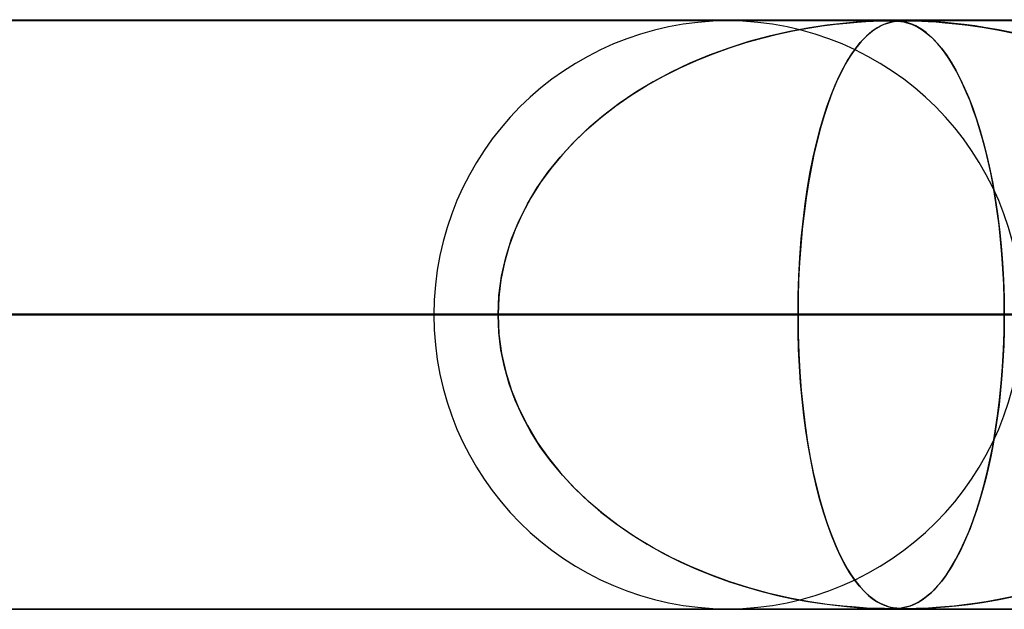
# Model space of a CAD drawing. Header units: millimetres. Extents: x -625 to 625, y -732 to 732.
# Tile 12 of 31: x -189 to -173, y 721 to 732. Entities that reach past the tile are written whole.
import ezdxf

# ---------------------------------------------------------------- set-up
doc = ezdxf.new("R2010")
doc.units = ezdxf.units.MM
doc.layers.add('HIDDEN', color=7, linetype='Continuous')
doc.layers.add('THICK', color=7, linetype='Continuous')

msp = doc.modelspace()

# ---------------------------------------------------------------- linework, layer by layer
at = {"layer": 'HIDDEN'}
for p, q in [((0, 731.49), (-431.662, 731.49)), ((-431.662, 731.49), (0, 731.49)), ((-0.331, 731.48), (-414.007, 731.48)), ((-175.678, 731.393), (-175.456, 731.422)), ((-175.323, 731.436), (-175.589, 731.406)), ((-175.456, 731.422), (-175.257, 731.443)), ((-175.098, 731.456), (-175.323, 731.436)), ((-175.257, 731.443), (-175.082, 731.458)), ((-174.921, 731.468), (-175.098, 731.456)), ((-175.082, 731.458), (-174.931, 731.467)), ((-174.931, 731.467), (-174.806, 731.474)), ((-174.79, 731.474), (-174.921, 731.468)), ((-174.806, 731.474), (-174.702, 731.478)), ((-174.693, 731.478), (-174.79, 731.474)), ((-174.702, 731.478), (-174.617, 731.48)), ((-174.614, 731.479), (-174.693, 731.478)), ((-174.683, 731.393), (-174.619, 731.422)), ((-174.58, 731.436), (-174.658, 731.406)), ((-174.619, 731.422), (-174.56, 731.443)), ((-174.617, 731.48), (-174.546, 731.48)), ((-174.547, 731.48), (-174.614, 731.479)), ((-174.508, 731.456), (-174.58, 731.436)), ((-174.56, 731.443), (-174.503, 731.458)), ((-174.489, 731.48), (-174.547, 731.48)), ((-174.546, 731.48), (-174.487, 731.479)), ((-174.444, 731.468), (-174.508, 731.456)), ((-174.503, 731.458), (-174.449, 731.467)), ((-174.436, 731.478), (-174.489, 731.48)), ((-174.487, 731.479), (-174.434, 731.478)), ((-174.449, 731.467), (-174.396, 731.474)), ((-174.389, 731.474), (-174.444, 731.468)), ((-174.386, 731.475), (-174.436, 731.478)), ((-174.434, 731.478), (-174.385, 731.475)), ((-174.396, 731.474), (-174.342, 731.478)), ((-174.337, 731.478), (-174.389, 731.474)), ((-174.335, 731.469), (-174.386, 731.475)), ((-174.385, 731.475), (-174.336, 731.469)), ((-174.342, 731.478), (-174.286, 731.48)), ((-174.284, 731.479), (-174.337, 731.478)), ((-174.336, 731.469), (-174.286, 731.461)), ((-174.285, 731.461), (-174.335, 731.469)), ((-174.286, 731.48), (-174.225, 731.48)), ((-174.286, 731.461), (-174.234, 731.449)), ((-174.235, 731.45), (-174.285, 731.461)), ((-174.226, 731.48), (-174.284, 731.479)), ((-174.186, 731.435), (-174.235, 731.45)), ((-174.234, 731.449), (-174.177, 731.432)), ((-174.16, 731.48), (-174.226, 731.48)), ((-174.225, 731.48), (-174.157, 731.479)), ((-174.136, 731.416), (-174.186, 731.435)), ((-174.177, 731.432), (-174.116, 731.408)), ((-174.081, 731.478), (-174.16, 731.48)), ((-174.157, 731.479), (-174.078, 731.478)), ((-174.084, 731.393), (-174.136, 731.416)), ((-173.986, 731.475), (-174.081, 731.478)), ((-174.078, 731.478), (-173.984, 731.475)), ((-173.87, 731.469), (-173.986, 731.475)), ((-173.984, 731.475), (-173.872, 731.469)), ((-173.872, 731.469), (-173.74, 731.461)), ((-173.737, 731.461), (-173.87, 731.469)), ((-173.74, 731.461), (-173.585, 731.449)), ((-173.59, 731.45), (-173.737, 731.461)), ((-173.433, 731.435), (-173.59, 731.45)), ((-173.585, 731.449), (-173.405, 731.432)), ((-173.266, 731.416), (-173.433, 731.435)), ((-173.405, 731.432), (-173.195, 731.408)), ((-173.085, 731.393), (-173.266, 731.416)), ((-176.698, 731.188), (-176.431, 731.254)), ((-176.221, 731.3), (-176.571, 731.221)), ((-176.431, 731.254), (-176.171, 731.31)), ((-175.89, 731.361), (-176.221, 731.3)), ((-176.171, 731.31), (-175.919, 731.356)), ((-175.919, 731.356), (-175.678, 731.393)), ((-175.589, 731.406), (-175.89, 731.361)), ((-174.957, 731.188), (-174.887, 731.254)), ((-174.831, 731.3), (-174.923, 731.221)), ((-174.887, 731.254), (-174.817, 731.31)), ((-174.742, 731.361), (-174.831, 731.3)), ((-174.817, 731.31), (-174.749, 731.356)), ((-174.749, 731.356), (-174.683, 731.393)), ((-174.658, 731.406), (-174.742, 731.361)), ((-174.116, 731.408), (-174.049, 731.374)), ((-174.029, 731.363), (-174.084, 731.393)), ((-174.049, 731.374), (-173.977, 731.33)), ((-173.971, 731.326), (-174.029, 731.363)), ((-173.977, 731.33), (-173.9, 731.274)), ((-173.91, 731.281), (-173.971, 731.326)), ((-173.845, 731.227), (-173.91, 731.281)), ((-173.9, 731.274), (-173.82, 731.204)), ((-173.195, 731.408), (-172.959, 731.374)), ((-172.889, 731.363), (-173.085, 731.393)), ((-172.959, 731.374), (-172.7, 731.33)), ((-172.678, 731.326), (-172.889, 731.363)), ((-172.7, 731.33), (-172.42, 731.274)), ((-172.454, 731.281), (-172.678, 731.326)), ((-176.919, 731.127), (-177.26, 731.018)), ((-177.246, 731.023), (-176.97, 731.111)), ((-176.97, 731.111), (-176.698, 731.188)), ((-176.571, 731.221), (-176.919, 731.127)), ((-175.014, 731.127), (-175.102, 731.018)), ((-175.099, 731.023), (-175.027, 731.111)), ((-175.027, 731.111), (-174.957, 731.188)), ((-174.923, 731.221), (-175.014, 731.127)), ((-173.78, 731.164), (-173.845, 731.227)), ((-173.82, 731.204), (-173.736, 731.118)), ((-173.714, 731.094), (-173.78, 731.164)), ((-173.736, 731.118), (-173.65, 731.016)), ((-173.65, 731.016), (-173.714, 731.094)), ((-177.806, 730.809), (-177.525, 730.923)), ((-177.26, 731.018), (-177.594, 730.896)), ((-177.525, 730.923), (-177.246, 731.023)), ((-175.242, 730.809), (-175.17, 730.923)), ((-175.102, 731.018), (-175.188, 730.896)), ((-175.17, 730.923), (-175.099, 731.023)), ((-173.586, 730.931), (-173.65, 731.016)), ((-173.65, 731.016), (-173.566, 730.902)), ((-173.523, 730.839), (-173.586, 730.931)), ((-177.919, 730.76), (-178.235, 730.61)), ((-178.087, 730.682), (-177.806, 730.809)), ((-177.594, 730.896), (-177.919, 730.76)), ((-175.271, 730.76), (-175.351, 730.61)), ((-175.313, 730.682), (-175.242, 730.809)), ((-175.188, 730.896), (-175.271, 730.76)), ((-173.566, 730.902), (-173.484, 730.777)), ((-173.46, 730.738), (-173.523, 730.839)), ((-173.484, 730.777), (-173.405, 730.641)), ((-178.235, 730.61), (-178.541, 730.446)), ((-178.368, 730.541), (-178.087, 730.682)), ((-175.351, 730.61), (-175.428, 730.446)), ((-175.384, 730.541), (-175.313, 730.682)), ((-173.399, 730.63), (-173.46, 730.738)), ((-173.405, 730.641), (-173.329, 730.495)), ((-173.338, 730.515), (-173.399, 730.63)), ((-178.541, 730.446), (-178.836, 730.269)), ((-178.645, 730.386), (-178.368, 730.541)), ((-175.428, 730.446), (-175.502, 730.269)), ((-175.454, 730.386), (-175.384, 730.541)), ((-173.279, 730.391), (-173.338, 730.515)), ((-173.329, 730.495), (-173.255, 730.338)), ((-178.836, 730.269), (-179.118, 730.078)), ((-178.916, 730.217), (-178.645, 730.386)), ((-175.502, 730.269), (-175.573, 730.078)), ((-175.522, 730.217), (-175.454, 730.386)), ((-173.221, 730.259), (-173.279, 730.391)), ((-173.255, 730.338), (-173.185, 730.172)), ((-173.164, 730.12), (-173.221, 730.259)), ((-179.118, 730.078), (-179.385, 729.876)), ((-179.179, 730.035), (-178.916, 730.217)), ((-175.573, 730.078), (-175.64, 729.876)), ((-175.588, 730.035), (-175.522, 730.217)), ((-173.185, 730.172), (-173.117, 729.996)), ((-173.108, 729.971), (-173.164, 730.12)), ((-179.433, 729.838), (-179.179, 730.035)), ((-175.652, 729.838), (-175.588, 730.035)), ((-173.117, 729.996), (-173.053, 729.81)), ((-173.054, 729.815), (-173.108, 729.971)), ((-179.676, 729.628), (-179.433, 729.838)), ((-179.385, 729.876), (-179.636, 729.664)), ((-175.713, 729.628), (-175.652, 729.838)), ((-175.64, 729.876), (-175.703, 729.664)), ((-173.002, 729.649), (-173.054, 729.815)), ((-173.053, 729.81), (-172.991, 729.615)), ((-179.907, 729.404), (-179.676, 729.628)), ((-179.636, 729.664), (-179.869, 729.443)), ((-175.77, 729.404), (-175.713, 729.628)), ((-175.703, 729.664), (-175.761, 729.443)), ((-172.951, 729.475), (-173.002, 729.649)), ((-172.991, 729.615), (-172.933, 729.408)), ((-180.124, 729.167), (-179.907, 729.404)), ((-179.869, 729.443), (-180.084, 729.213)), ((-175.824, 729.167), (-175.77, 729.404)), ((-175.761, 729.443), (-175.814, 729.213)), ((-172.903, 729.292), (-172.951, 729.475)), ((-172.933, 729.408), (-172.878, 729.19)), ((-172.857, 729.099), (-172.903, 729.292)), ((-180.326, 728.915), (-180.124, 729.167)), ((-180.084, 729.213), (-180.281, 728.975)), ((-175.875, 728.915), (-175.824, 729.167)), ((-175.814, 729.213), (-175.863, 728.975)), ((-172.878, 729.19), (-172.826, 728.96)), ((-172.813, 728.898), (-172.857, 729.099)), ((-180.512, 728.65), (-180.326, 728.915)), ((-180.281, 728.975), (-180.459, 728.729)), ((-175.921, 728.65), (-175.875, 728.915)), ((-175.863, 728.975), (-175.908, 728.729)), ((-172.826, 728.96), (-172.778, 728.72)), ((-172.773, 728.689), (-172.813, 728.898)), ((-180.678, 728.371), (-180.512, 728.65)), ((-180.459, 728.729), (-180.619, 728.475)), ((-175.962, 728.371), (-175.921, 728.65)), ((-175.908, 728.729), (-175.947, 728.475)), ((-172.778, 728.72), (-172.735, 728.468)), ((-172.735, 728.471), (-172.773, 728.689)), ((-180.619, 728.475), (-180.761, 728.212)), ((-175.947, 728.475), (-175.982, 728.212)), ((-172.701, 728.245), (-172.735, 728.471)), ((-172.735, 728.468), (-172.696, 728.206)), ((-180.824, 728.08), (-180.678, 728.371)), ((-175.998, 728.08), (-175.962, 728.371)), ((-172.671, 728.012), (-172.701, 728.245)), ((-180.947, 727.777), (-180.824, 728.08)), ((-180.761, 728.212), (-180.884, 727.94)), ((-176.028, 727.777), (-175.998, 728.08)), ((-175.982, 728.212), (-176.013, 727.94)), ((-172.696, 728.206), (-172.662, 727.936)), ((-180.884, 727.94), (-180.987, 727.661)), ((-176.013, 727.94), (-176.038, 727.661)), ((-172.645, 727.771), (-172.671, 728.012)), ((-172.662, 727.936), (-172.634, 727.658)), ((-181.045, 727.465), (-180.947, 727.777)), ((-176.052, 727.465), (-176.028, 727.777)), ((-172.622, 727.522), (-172.645, 727.771)), ((-180.987, 727.661), (-181.068, 727.375)), ((-176.038, 727.661), (-176.058, 727.375)), ((-172.634, 727.658), (-172.611, 727.373)), ((-181.117, 727.146), (-181.045, 727.465)), ((-176.07, 727.146), (-176.052, 727.465)), ((-172.605, 727.269), (-172.622, 727.522)), ((-181.068, 727.375), (-181.127, 727.083)), ((-176.058, 727.375), (-176.073, 727.083)), ((-172.611, 727.373), (-172.595, 727.082)), ((-172.592, 727.012), (-172.605, 727.269)), ((-181.127, 727.083), (-181.163, 726.788)), ((-181.16, 726.82), (-181.117, 727.146)), ((-176.081, 726.82), (-176.07, 727.146)), ((-176.073, 727.083), (-176.081, 726.788)), ((-172.595, 727.082), (-172.585, 726.787)), ((-172.585, 726.752), (-172.592, 727.012)), ((-181.175, 726.49), (-181.16, 726.82)), ((-181.163, 726.788), (-181.175, 726.49)), ((-176.084, 726.49), (-176.081, 726.82)), ((-176.081, 726.788), (-176.084, 726.49)), ((-172.585, 726.787), (-172.582, 726.49)), ((-172.582, 726.49), (-172.585, 726.752)), ((-5, 726.49), (-415.895, 726.49)), ((-415.895, 726.49), (-5, 726.49)), ((-407.305, 726.49), (-5, 726.49)), ((-5, 726.49), (-407.305, 726.49)), ((-5, 726.49), (-394.096, 726.49)), ((-394.096, 726.49), (-5, 726.49)), ((-385.505, 726.49), (-5, 726.49)), ((-5, 726.49), (-385.505, 726.49)), ((-5, 726.49), (-372.296, 726.49)), ((-372.296, 726.49), (-5, 726.49)), ((-363.705, 726.49), (-5, 726.49)), ((-5, 726.49), (-363.705, 726.49)), ((-5, 726.49), (-350.496, 726.49)), ((-350.496, 726.49), (-5, 726.49)), ((-341.905, 726.49), (-5, 726.49)), ((-5, 726.49), (-341.905, 726.49)), ((-5, 726.49), (-328.696, 726.49)), ((-328.696, 726.49), (-5, 726.49)), ((-320.105, 726.49), (-5, 726.49)), ((-5, 726.49), (-320.105, 726.49)), ((-5, 726.49), (-306.896, 726.49)), ((-306.896, 726.49), (-5, 726.49)), ((-298.305, 726.49), (-5, 726.49)), ((-5, 726.49), (-298.305, 726.49)), ((-5, 726.49), (-285.095, 726.49)), ((-285.095, 726.49), (-5, 726.49)), ((-276.504, 726.49), (-5, 726.49)), ((-5, 726.49), (-276.504, 726.49)), ((-5, 726.49), (-263.295, 726.49)), ((-263.295, 726.49), (-5, 726.49)), ((-254.703, 726.49), (-5, 726.49)), ((-5, 726.49), (-254.703, 726.49)), ((-5, 726.49), (-241.493, 726.49)), ((-241.493, 726.49), (-5, 726.49)), ((-232.902, 726.49), (-5, 726.49)), ((-5, 726.49), (-232.902, 726.49)), ((-5, 726.49), (-219.691, 726.49)), ((-219.691, 726.49), (-5, 726.49)), ((-211.099, 726.49), (-5, 726.49)), ((-5, 726.49), (-211.099, 726.49)), ((-181.175, 726.49), (-207.59, 726.49)), ((-207.59, 726.49), (-181.175, 726.49)), ((-5, 726.49), (-197.888, 726.49)), ((-197.888, 726.49), (-5, 726.49)), ((-197.61, 726.49), (-172.582, 726.49)), ((-172.582, 726.49), (-197.61, 726.49)), ((-194.386, 726.49), (-181.175, 726.49)), ((-181.175, 726.49), (-194.386, 726.49)), ((-189.296, 726.49), (-5, 726.49)), ((-5, 726.49), (-189.296, 726.49)), ((-176.084, 726.49), (-189.296, 726.49)), ((-189.296, 726.49), (-176.084, 726.49)), ((-159.369, 726.49), (-182.265, 726.49)), ((-182.265, 726.49), (-159.369, 726.49)), ((-181.163, 726.192), (-181.175, 726.49)), ((-181.175, 726.49), (-181.16, 726.16)), ((-176.084, 726.49), (-176.081, 726.16)), ((-5, 726.49), (-176.084, 726.49)), ((-176.084, 726.49), (-5, 726.49)), ((-176.082, 726.196), (-176.084, 726.49)), ((-172.582, 726.49), (-172.585, 726.228)), ((-172.585, 726.193), (-172.582, 726.49)), ((-172.585, 726.228), (-172.592, 725.968)), ((-181.127, 725.897), (-181.163, 726.192)), ((-181.16, 726.16), (-181.117, 725.835)), ((-176.073, 725.904), (-176.082, 726.196)), ((-176.081, 726.16), (-176.07, 725.834)), ((-172.595, 725.898), (-172.585, 726.193)), ((-181.068, 725.605), (-181.127, 725.897)), ((-176.059, 725.616), (-176.073, 725.904)), ((-172.611, 725.607), (-172.595, 725.898)), ((-172.592, 725.968), (-172.605, 725.711)), ((-181.117, 725.835), (-181.045, 725.515)), ((-176.07, 725.834), (-176.052, 725.515)), ((-180.987, 725.319), (-181.068, 725.605)), ((-176.039, 725.333), (-176.059, 725.616)), ((-172.634, 725.322), (-172.611, 725.607)), ((-172.605, 725.711), (-172.622, 725.458)), ((-181.045, 725.515), (-180.947, 725.203)), ((-176.052, 725.515), (-176.028, 725.203)), ((-172.622, 725.458), (-172.645, 725.209)), ((-180.884, 725.04), (-180.987, 725.319)), ((-176.014, 725.057), (-176.039, 725.333)), ((-172.662, 725.044), (-172.634, 725.322)), ((-180.947, 725.203), (-180.824, 724.9)), ((-176.028, 725.203), (-175.998, 724.9)), ((-175.985, 724.788), (-176.014, 725.057)), ((-172.645, 725.209), (-172.671, 724.968)), ((-180.761, 724.768), (-180.884, 725.04)), ((-180.824, 724.9), (-180.678, 724.609)), ((-175.998, 724.9), (-175.962, 724.609)), ((-172.671, 724.968), (-172.701, 724.735)), ((-172.696, 724.774), (-172.662, 725.044)), ((-180.619, 724.505), (-180.761, 724.768)), ((-175.95, 724.528), (-175.985, 724.788)), ((-172.735, 724.512), (-172.696, 724.774)), ((-172.701, 724.735), (-172.735, 724.509)), ((-180.678, 724.609), (-180.512, 724.33)), ((-175.962, 724.609), (-175.921, 724.33)), ((-180.459, 724.251), (-180.619, 724.505)), ((-175.912, 724.276), (-175.95, 724.528)), ((-172.778, 724.26), (-172.735, 724.512)), ((-172.735, 724.509), (-172.773, 724.291)), ((-180.512, 724.33), (-180.326, 724.065)), ((-180.281, 724.005), (-180.459, 724.251)), ((-175.921, 724.33), (-175.875, 724.065)), ((-175.869, 724.033), (-175.912, 724.276)), ((-172.826, 724.02), (-172.778, 724.26)), ((-172.773, 724.291), (-172.813, 724.082)), ((-180.326, 724.065), (-180.124, 723.813)), ((-175.875, 724.065), (-175.824, 723.813)), ((-172.813, 724.082), (-172.857, 723.881)), ((-180.084, 723.767), (-180.281, 724.005)), ((-175.821, 723.797), (-175.869, 724.033)), ((-172.878, 723.79), (-172.826, 724.02)), ((-180.124, 723.813), (-179.907, 723.576)), ((-179.869, 723.537), (-180.084, 723.767)), ((-175.824, 723.813), (-175.77, 723.576)), ((-175.769, 723.569), (-175.821, 723.797)), ((-172.933, 723.572), (-172.878, 723.79)), ((-172.857, 723.881), (-172.903, 723.688)), ((-179.907, 723.576), (-179.676, 723.352)), ((-175.77, 723.576), (-175.713, 723.352)), ((-175.712, 723.349), (-175.769, 723.569)), ((-172.991, 723.365), (-172.933, 723.572)), ((-172.903, 723.688), (-172.951, 723.505)), ((-179.636, 723.316), (-179.869, 723.537)), ((-172.951, 723.505), (-173.002, 723.331)), ((-179.676, 723.352), (-179.433, 723.142)), ((-179.385, 723.104), (-179.636, 723.316)), ((-175.713, 723.352), (-175.652, 723.142)), ((-175.651, 723.138), (-175.712, 723.349)), ((-173.002, 723.331), (-173.054, 723.165)), ((-173.053, 723.17), (-172.991, 723.365)), ((-179.433, 723.142), (-179.179, 722.945)), ((-179.118, 722.902), (-179.385, 723.104)), ((-175.652, 723.142), (-175.588, 722.945)), ((-175.585, 722.937), (-175.651, 723.138)), ((-173.117, 722.984), (-173.053, 723.17)), ((-173.054, 723.165), (-173.108, 723.009)), ((-179.179, 722.945), (-178.916, 722.763)), ((-178.836, 722.711), (-179.118, 722.902)), ((-175.588, 722.945), (-175.522, 722.763)), ((-175.516, 722.746), (-175.585, 722.937)), ((-173.185, 722.808), (-173.117, 722.984)), ((-173.108, 723.009), (-173.164, 722.86)), ((-178.916, 722.763), (-178.645, 722.594)), ((-175.522, 722.763), (-175.454, 722.594)), ((-175.443, 722.568), (-175.516, 722.746)), ((-173.221, 722.721), (-173.279, 722.589)), ((-173.255, 722.642), (-173.185, 722.808)), ((-173.164, 722.86), (-173.221, 722.721)), ((-178.541, 722.534), (-178.836, 722.711)), ((-178.645, 722.594), (-178.368, 722.439)), ((-175.454, 722.594), (-175.384, 722.439)), ((-175.367, 722.404), (-175.443, 722.568)), ((-173.279, 722.589), (-173.338, 722.465)), ((-173.329, 722.485), (-173.255, 722.642)), ((-178.235, 722.37), (-178.541, 722.534)), ((-178.368, 722.439), (-178.087, 722.298)), ((-175.384, 722.439), (-175.313, 722.298)), ((-175.289, 722.253), (-175.367, 722.404)), ((-173.405, 722.339), (-173.329, 722.485)), ((-173.338, 722.465), (-173.399, 722.35)), ((-177.919, 722.22), (-178.235, 722.37)), ((-178.087, 722.298), (-177.806, 722.171)), ((-177.594, 722.084), (-177.919, 722.22)), ((-175.313, 722.298), (-175.242, 722.171)), ((-175.208, 722.115), (-175.289, 722.253)), ((-173.46, 722.242), (-173.523, 722.141)), ((-173.484, 722.203), (-173.405, 722.339)), ((-173.399, 722.35), (-173.46, 722.242)), ((-177.806, 722.171), (-177.525, 722.057)), ((-177.26, 721.962), (-177.594, 722.084)), ((-177.525, 722.057), (-177.246, 721.957)), ((-175.242, 722.171), (-175.17, 722.057)), ((-175.124, 721.991), (-175.208, 722.115)), ((-175.17, 722.057), (-175.099, 721.957)), ((-173.65, 721.964), (-173.566, 722.078)), ((-173.586, 722.049), (-173.65, 721.964)), ((-173.523, 722.141), (-173.586, 722.049)), ((-173.566, 722.078), (-173.484, 722.203)), ((-176.919, 721.853), (-177.26, 721.962)), ((-177.246, 721.957), (-176.97, 721.869)), ((-175.038, 721.881), (-175.124, 721.991)), ((-175.099, 721.957), (-175.027, 721.869)), ((-174.949, 721.784), (-175.038, 721.881)), ((-173.714, 721.886), (-173.78, 721.816)), ((-173.736, 721.862), (-173.65, 721.964)), ((-173.65, 721.964), (-173.714, 721.886)), ((-176.97, 721.869), (-176.698, 721.792)), ((-176.571, 721.759), (-176.919, 721.853)), ((-176.698, 721.792), (-176.431, 721.726)), ((-176.221, 721.68), (-176.571, 721.759)), ((-176.431, 721.726), (-176.171, 721.67)), ((-175.027, 721.869), (-174.957, 721.792)), ((-174.957, 721.792), (-174.887, 721.726)), ((-174.857, 721.701), (-174.949, 721.784)), ((-174.887, 721.726), (-174.817, 721.67)), ((-173.845, 721.753), (-173.91, 721.699)), ((-173.9, 721.706), (-173.82, 721.776)), ((-173.78, 721.816), (-173.845, 721.753)), ((-173.82, 721.776), (-173.736, 721.862)), ((-175.89, 721.619), (-176.221, 721.68)), ((-176.171, 721.67), (-175.919, 721.624)), ((-175.919, 721.624), (-175.678, 721.587)), ((-175.589, 721.574), (-175.89, 721.619)), ((-175.678, 721.587), (-175.456, 721.558)), ((-175.323, 721.544), (-175.589, 721.574)), ((-175.456, 721.558), (-175.257, 721.537)), ((-174.768, 721.635), (-174.857, 721.701)), ((-174.817, 721.67), (-174.749, 721.624)), ((-174.684, 721.587), (-174.768, 721.635)), ((-174.749, 721.624), (-174.683, 721.587)), ((-174.605, 721.552), (-174.684, 721.587)), ((-174.683, 721.587), (-174.619, 721.558)), ((-174.619, 721.558), (-174.56, 721.537)), ((-174.532, 721.529), (-174.605, 721.552)), ((-174.234, 721.531), (-174.177, 721.548)), ((-174.136, 721.564), (-174.186, 721.545)), ((-174.177, 721.548), (-174.116, 721.572)), ((-174.084, 721.587), (-174.136, 721.564)), ((-174.116, 721.572), (-174.049, 721.606)), ((-174.029, 721.617), (-174.084, 721.587)), ((-174.049, 721.606), (-173.977, 721.65)), ((-173.971, 721.654), (-174.029, 721.617)), ((-173.977, 721.65), (-173.9, 721.706)), ((-173.91, 721.699), (-173.971, 721.654)), ((-173.585, 721.531), (-173.405, 721.548)), ((-173.266, 721.564), (-173.433, 721.545)), ((-173.405, 721.548), (-173.195, 721.572)), ((-173.085, 721.587), (-173.266, 721.564)), ((-173.195, 721.572), (-172.959, 721.606)), ((-172.889, 721.617), (-173.085, 721.587)), ((-172.959, 721.606), (-172.7, 721.65)), ((-172.678, 721.654), (-172.889, 721.617)), ((-172.7, 721.65), (-172.42, 721.706)), ((-172.454, 721.699), (-172.678, 721.654)), ((-431.662, 721.49), (0, 721.49)), ((0, 721.49), (-431.662, 721.49)), ((-414.007, 721.5), (-0.316, 721.5)), ((-414.007, 721.5), (-0.316, 721.5)), ((-392.208, 721.5), (-0.316, 721.5)), ((-370.41, 721.5), (-0.316, 721.5)), ((-348.612, 721.5), (-0.316, 721.5)), ((-326.813, 721.5), (-0.316, 721.5)), ((-305.015, 721.5), (-0.316, 721.5)), ((-283.217, 721.5), (-0.316, 721.5)), ((-261.418, 721.5), (-0.316, 721.5)), ((-239.62, 721.5), (-0.316, 721.5)), ((-217.822, 721.5), (-0.315, 721.5)), ((-196.024, 721.5), (-0.316, 721.5)), ((-175.098, 721.524), (-175.323, 721.544)), ((-175.257, 721.537), (-175.082, 721.522)), ((-174.921, 721.512), (-175.098, 721.524)), ((-175.082, 721.522), (-174.931, 721.513)), ((-174.931, 721.513), (-174.806, 721.506)), ((-174.79, 721.506), (-174.921, 721.512)), ((-174.806, 721.506), (-174.702, 721.502)), ((-174.693, 721.502), (-174.79, 721.506)), ((-174.702, 721.502), (-174.617, 721.5)), ((-174.614, 721.501), (-174.693, 721.502)), ((-174.617, 721.5), (-174.546, 721.5)), ((-174.547, 721.5), (-174.614, 721.501)), ((-174.56, 721.537), (-174.503, 721.522)), ((-174.489, 721.5), (-174.547, 721.5)), ((-174.546, 721.5), (-174.487, 721.501)), ((-174.466, 721.515), (-174.532, 721.529)), ((-174.503, 721.522), (-174.449, 721.513)), ((-174.436, 721.502), (-174.489, 721.5)), ((-174.487, 721.501), (-174.434, 721.502)), ((-174.408, 721.507), (-174.466, 721.515)), ((-174.449, 721.513), (-174.396, 721.506)), ((-174.386, 721.505), (-174.436, 721.502)), ((-174.434, 721.502), (-174.385, 721.505)), ((-174.356, 721.503), (-174.408, 721.507)), ((-174.396, 721.506), (-174.342, 721.502)), ((-174.335, 721.511), (-174.386, 721.505)), ((-174.385, 721.505), (-174.336, 721.511)), ((-174.305, 721.501), (-174.356, 721.503)), ((-174.342, 721.502), (-174.286, 721.5)), ((-174.336, 721.511), (-174.286, 721.519)), ((-174.285, 721.519), (-174.335, 721.511)), ((-174.25, 721.5), (-174.305, 721.501)), ((-174.286, 721.519), (-174.234, 721.531)), ((-174.286, 721.5), (-174.225, 721.5)), ((-174.235, 721.53), (-174.285, 721.519)), ((-174.243, 721.5), (-174.247, 721.5)), ((-174.24, 721.5), (-174.243, 721.5)), ((-174.236, 721.5), (-174.24, 721.5)), ((-174.233, 721.5), (-174.236, 721.5)), ((-174.186, 721.545), (-174.235, 721.53)), ((-174.229, 721.5), (-174.233, 721.5)), ((-174.226, 721.5), (-174.229, 721.5)), ((-174.16, 721.5), (-174.226, 721.5)), ((-174.225, 721.5), (-174.157, 721.501)), ((-174.225, 721.5), (-0.316, 721.5)), ((-174.081, 721.502), (-174.16, 721.5)), ((-174.157, 721.501), (-174.078, 721.502)), ((-173.986, 721.505), (-174.081, 721.502)), ((-174.078, 721.502), (-173.984, 721.505)), ((-173.87, 721.511), (-173.986, 721.505)), ((-173.984, 721.505), (-173.872, 721.511)), ((-173.872, 721.511), (-173.74, 721.519)), ((-173.737, 721.519), (-173.87, 721.511)), ((-173.74, 721.519), (-173.585, 721.531)), ((-173.59, 721.53), (-173.737, 721.519)), ((-173.433, 721.545), (-173.59, 721.53))]:
    msp.add_line(p, q, dxfattribs=at)
for start, end in [(0, 180), (180, 0)]:
    msp.add_arc((-177.275, 726.49), 4.99, start, end, dxfattribs=at)
at = {"layer": 'THICK'}
for p, q in [((-556.5, 731.5), (556.5, 731.5)), ((556.5, 726.5), (-556.5, 726.5))]:
    msp.add_line(p, q, dxfattribs=at)

doc.saveas('drawing.dxf')
